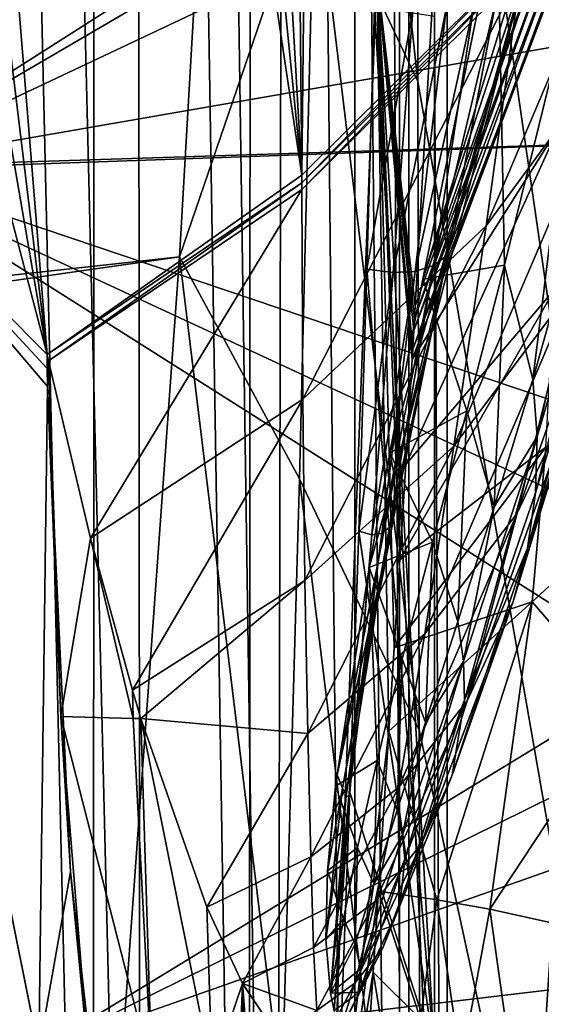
# Model space of a CAD drawing. Header units: metres. Extents: x -1004 to 0, y -808 to 0.
# Tile 105 of 160: x -79 to -46, y -630 to -566. Entities that reach past the tile are written whole.
import ezdxf

# ---------------------------------------------------------------- set-up
doc = ezdxf.new("R2010")
doc.units = ezdxf.units.M

msp = doc.modelspace()

# ---------------------------------------------------------------- linework, layer by layer
at = {"layer": 'None012'}
for points in [[(-35.448151, -746.330383, 163.059708), (-52.518909, -738.401428, 163.059708), (-5.519217, -35.401562, 163.059708)], [(-5.519217, -35.401562, 163.059708), (-52.518909, -738.401428, 163.059708), (-52.518909, -65.543846, 163.059708)], [(-52.518909, -65.543846, 2063.059814), (-52.518909, -738.401428, 2063.059814), (-5.519217, -35.401562, 2063.059814)], [(-52.518909, -738.401428, 2063.059814), (-35.448151, -746.330383, 2063.059814), (-5.519217, -35.401562, 2063.059814)], [(-52.518909, -738.401428, 163.059708), (-52.518909, -397.134613, 182.490646), (-52.518909, -65.543846, 163.059708)], [(-52.518909, -65.543846, 2063.059814), (-52.518909, -431.996094, 2043.136353), (-52.518909, -738.401428, 2063.059814)], [(-61.087505, -576.499146, 1606.941772), (-65.214355, -155.633453, 1606.83374), (-83.105705, -192.999664, 1606.365234)], [(-56.680958, -160.281601, 1607.060425), (-65.214355, -155.633453, 1606.83374), (-61.087505, -576.499146, 1606.941772)], [(-46.821205, -562.338135, 1607.315308), (-56.680958, -160.281601, 1607.060425), (-61.087505, -576.499146, 1606.941772)], [(-83.105705, -192.999664, 1606.365234), (-92.987663, -256.126282, 1606.106445), (-61.087505, -576.499146, 1606.941772)], [(-92.987663, -256.126282, 1606.106445), (-99.370911, -319.929749, 1605.939331), (-61.087505, -576.499146, 1606.941772)], [(-99.370911, -319.929749, 1605.939331), (-102.257645, -384.116333, 1605.86377), (-77.514404, -588.071411, 1606.511597)], [(-61.087505, -576.499146, 1606.941772), (-99.370911, -319.929749, 1605.939331), (-77.514404, -588.071411, 1606.511597)], [(-77.514404, -588.071411, 1606.511597), (-102.257645, -384.116333, 1605.86377), (-101.600128, -448.406891, 1605.880981)], [(-52.518909, -480.472168, 184.010544), (-52.518909, -397.134613, 182.490646), (-52.518909, -738.401428, 163.059708)], [(-52.518909, -431.996094, 2043.136353), (-52.518909, -499.19046, 2041.009888), (-52.518909, -738.401428, 2063.059814)], [(-101.600128, -448.406891, 1605.880981), (-97.342819, -512.485474, 1605.992432), (-77.514404, -588.071411, 1606.511597)], [(-52.518909, -563.606934, 188.996094), (-52.518909, -480.472168, 184.010544), (-52.518909, -738.401428, 163.059708)], [(-52.518909, -738.401428, 2063.059814), (-52.518909, -499.19046, 2041.009888), (-52.518909, -566.275391, 2036.626343)], [(-89.527672, -575.981812, 619.824524), (-97.342888, -512.485474, 620.029175), (-13.329803, -531.454834, 617.829224)], [(-89.528114, -575.981873, 1566.821411), (-97.342819, -512.485474, 1567.026123), (-12.923355, -527.212769, 1564.81543)], [(-97.342819, -512.485474, 658.790955), (-89.498253, -576.175842, 658.996399), (-14.017738, -540.535889, 660.9729)], [(-97.342819, -512.485474, 1605.992432), (-89.528114, -575.981873, 1606.197021), (-77.514404, -588.071411, 1606.511597)], [(-15.97271, -563.187561, 1564.895264), (-89.528114, -575.981873, 1566.821411), (-12.923355, -527.212769, 1564.81543)], [(-13.329803, -531.454834, 617.829224), (-18.24592, -573.704407, 617.957947), (-89.527672, -575.981812, 619.824524)], [(-14.017738, -540.535889, 660.9729), (-89.498253, -576.175842, 658.996399), (-17.953388, -573.661743, 660.869873)], [(-35.411507, -547.298645, 1610.653687), (-49.187893, -579.763611, 1659.429199), (-39.587952, -566.673401, 1658.751953)], [(-46.967697, -563.448853, 1610.417603), (-49.187893, -579.763611, 1659.429199), (-35.411507, -547.298645, 1610.653687)], [(-53.764481, -584.954712, 210.920074), (-52.190952, -556.903381, 210.920059), (-56.251259, -563.497253, 188.988068)], [(-52.190952, -556.903381, 210.920059), (-53.764481, -584.954712, 210.920074), (-44.310955, -558.07843, 257.545135)], [(-44.028606, -559.100464, 257.596954), (-44.310955, -558.07843, 257.545135), (-53.813576, -585.778687, 210.920074)], [(-44.310955, -558.07843, 257.545135), (-53.764481, -584.954712, 210.920074), (-53.813576, -585.778687, 210.920074)], [(-53.813576, -585.778687, 210.920074), (-53.85841, -586.528931, 210.920074), (-44.028606, -559.100464, 257.596954)], [(-53.85841, -586.528931, 210.920074), (-43.877758, -560.16449, 257.648773), (-44.028606, -559.100464, 257.596954)], [(-48.468075, -559.619568, 1768.466309), (-53.278671, -583.220276, 1820.92334), (-46.103985, -559.884216, 1822.396973)], [(-53.278671, -583.220276, 1820.92334), (-48.468075, -559.619568, 1768.466309), (-48.001965, -582.303223, 1803.460327)], [(-48.001965, -582.303223, 1803.460327), (-48.468075, -559.619568, 1768.466309), (-42.475849, -559.856689, 1751.921753)], [(-53.85841, -586.528931, 210.920074), (-53.930077, -587.724121, 210.92009), (-43.877758, -560.16449, 257.648773)], [(-53.930077, -587.724121, 210.92009), (-44.0625, -562.101013, 257.752625), (-43.877758, -560.16449, 257.648773)], [(-46.103985, -559.884216, 1822.396973), (-53.278671, -583.220276, 1820.92334), (-46.57423, -562.891602, 1876.180054)], [(-42.475849, -559.856689, 1751.921753), (-46.189697, -589.677124, 1805.216797), (-48.001965, -582.303223, 1803.460327)], [(-42.475849, -559.856689, 1751.921753), (-40.607807, -569.906311, 1753.689697), (-46.189697, -589.677124, 1805.216797)], [(-53.930077, -587.724121, 210.92009), (-53.970867, -588.402222, 210.92009), (-44.0625, -562.101013, 257.752625)], [(-53.970867, -588.402222, 210.92009), (-44.562916, -563.162476, 257.827026), (-44.0625, -562.101013, 257.752625)], [(-46.821205, -562.338135, 1607.315308), (-61.087505, -576.499146, 1606.941772), (-61.085197, -576.998169, 1608.661255)], [(-46.902168, -562.93927, 1608.996582), (-46.821205, -562.338135, 1607.315308), (-61.085197, -576.998169, 1608.661255)], [(-89.528114, -575.981873, 1566.821411), (-15.97271, -563.187561, 1564.895264), (-21.999449, -598.784607, 1565.053101)], [(-46.902168, -562.93927, 1608.996582), (-61.085197, -576.998169, 1608.661255), (-61.084396, -577.422241, 1610.114624)], [(-46.902168, -562.93927, 1608.996582), (-61.084396, -577.422241, 1610.114624), (-46.967697, -563.448853, 1610.417603)], [(-61.084396, -577.422241, 1610.114624), (-61.022041, -590.954407, 1660.047974), (-46.967697, -563.448853, 1610.417603)], [(-61.022041, -590.954407, 1660.047974), (-49.187893, -579.763611, 1659.429199), (-46.967697, -563.448853, 1610.417603)], [(-53.278671, -583.220276, 1820.92334), (-55.407528, -594.422791, 1850.788818), (-46.57423, -562.891602, 1876.180054)], [(-46.57423, -562.891602, 1876.180054), (-55.407528, -594.422791, 1850.788818), (-55.100372, -595.927734, 1873.629639)], [(-46.57423, -562.891602, 1876.180054), (-55.100372, -595.927734, 1873.629639), (-51.681156, -581.665405, 1928.533569)], [(-44.562916, -563.162476, 257.827026), (-53.970867, -588.402222, 210.92009), (-44.523415, -573.445801, 258.025757)], [(-48.483959, -564.857727, 1929.891968), (-46.57423, -562.891602, 1876.180054), (-51.681156, -581.665405, 1928.533569)], [(-56.251259, -563.497253, 188.988068), (-52.518909, -646.323792, 197.421463), (-59.407341, -645.840881, 197.361221)], [(-59.407341, -645.840881, 197.361221), (-55.470253, -612.36969, 210.92009), (-56.251259, -563.497253, 188.988068)], [(-52.518909, -563.606934, 188.996094), (-52.518909, -646.323792, 197.421463), (-56.251259, -563.497253, 188.988068)], [(-55.470253, -612.36969, 210.92009), (-55.125271, -607.004944, 210.92009), (-56.251259, -563.497253, 188.988068)], [(-56.251259, -563.497253, 188.988068), (-55.125271, -607.004944, 210.92009), (-54.764874, -601.315979, 210.92009)], [(-54.764874, -601.315979, 210.92009), (-54.382317, -595.162048, 210.92009), (-56.251259, -563.497253, 188.988068)], [(-54.382317, -595.162048, 210.92009), (-53.970867, -588.402222, 210.92009), (-56.251259, -563.497253, 188.988068)], [(-56.251259, -563.497253, 188.988068), (-53.970867, -588.402222, 210.92009), (-53.930077, -587.724121, 210.92009)], [(-53.930077, -587.724121, 210.92009), (-53.85841, -586.528931, 210.920074), (-56.251259, -563.497253, 188.988068)], [(-53.85841, -586.528931, 210.920074), (-53.813576, -585.778687, 210.920074), (-56.251259, -563.497253, 188.988068)], [(-56.251259, -563.497253, 188.988068), (-53.813576, -585.778687, 210.920074), (-53.764481, -584.954712, 210.920074)], [(-52.518909, -738.401428, 163.059708), (-52.518909, -646.323792, 197.421463), (-52.518909, -563.606934, 188.996094)], [(-52.59264, -582.338623, 1955.280029), (-49.962658, -565.449585, 1956.687866), (-48.483959, -564.857727, 1929.891968)], [(-48.483959, -564.857727, 1929.891968), (-51.681156, -581.665405, 1928.533569), (-52.59264, -582.338623, 1955.280029)], [(-56.881573, -582.572266, 2035.218872), (-56.400181, -565.658508, 2036.677002), (-53.928928, -565.850098, 2010.093628)], [(-56.400181, -565.658508, 2036.677002), (-56.881573, -582.572266, 2035.218872), (-52.518909, -633.17511, 2029.990601)], [(-56.881573, -582.572266, 2035.218872), (-53.928928, -565.850098, 2010.093628), (-55.201515, -582.792175, 2008.634644)], [(-52.518909, -566.275391, 2036.626343), (-56.400181, -565.658508, 2036.677002), (-52.518909, -633.17511, 2029.990601)], [(-55.201515, -582.792175, 2008.634644), (-51.780354, -565.780396, 1983.426147), (-53.768967, -582.714294, 1981.984253)], [(-55.201515, -582.792175, 2008.634644), (-53.928928, -565.850098, 2010.093628), (-51.780354, -565.780396, 1983.426147)], [(-53.768967, -582.714294, 1981.984253), (-49.962658, -565.449585, 1956.687866), (-52.59264, -582.338623, 1955.280029)], [(-53.768967, -582.714294, 1981.984253), (-51.780354, -565.780396, 1983.426147), (-49.962658, -565.449585, 1956.687866)], [(-52.518909, -566.275391, 2036.626343), (-52.518909, -633.17511, 2029.990601), (-52.518909, -738.401428, 2063.059814)], [(-39.587952, -566.673401, 1658.751953), (-49.187893, -579.763611, 1659.429199), (-51.280216, -593.997131, 1709.39917)], [(-39.587952, -566.673401, 1658.751953), (-51.280216, -593.997131, 1709.39917), (-43.575344, -583.707275, 1708.130371)], [(-40.607807, -569.906311, 1753.689697), (-45.894463, -593.363525, 1806.078979), (-46.189697, -589.677124, 1805.216797)], [(-45.894463, -593.363525, 1806.078979), (-40.607807, -569.906311, 1753.689697), (-40.443481, -574.930481, 1754.553345)], [(-47.19022, -598.320251, 1758.67395), (-43.019215, -589.481323, 1757.064331), (-38.036942, -572.131348, 1706.804932)], [(-47.19022, -598.320251, 1758.67395), (-38.036942, -572.131348, 1706.804932), (-43.575344, -583.707275, 1708.130371)], [(-44.523415, -573.445801, 258.025757), (-53.970867, -588.402222, 210.92009), (-54.382317, -595.162048, 210.92009)], [(-44.523415, -573.445801, 258.025757), (-54.382317, -595.162048, 210.92009), (-44.775669, -583.886841, 258.303192)], [(-18.24592, -573.704407, 617.957947), (-27.577875, -615.202148, 618.202332), (-89.527672, -575.981812, 619.824524)], [(-89.498253, -576.175842, 658.996399), (-24.311974, -606.408691, 660.703369), (-17.953388, -573.661743, 660.869873)], [(-46.008091, -597.003967, 1806.93042), (-40.443481, -574.930481, 1754.553345), (-40.794308, -579.896667, 1755.403687)], [(-46.008091, -597.003967, 1806.93042), (-45.894463, -593.363525, 1806.078979), (-40.443481, -574.930481, 1754.553345)], [(-89.528114, -575.981873, 1566.821411), (-78.053574, -632.987915, 1566.520996), (-89.528114, -575.981873, 1606.197021)], [(-78.053574, -632.987915, 1566.520996), (-78.054832, -632.993652, 1606.497559), (-89.528114, -575.981873, 1606.197021)], [(-78.053574, -632.987915, 1566.520996), (-89.528114, -575.981873, 1566.821411), (-21.999449, -598.784607, 1565.053101)], [(-77.514404, -588.071411, 1606.511597), (-89.528114, -575.981873, 1606.197021), (-77.502937, -588.966003, 1606.509033)], [(-89.528114, -575.981873, 1606.197021), (-77.488525, -590.137634, 1606.498047), (-77.502937, -588.966003, 1606.509033)], [(-89.528114, -575.981873, 1606.197021), (-78.054832, -632.993652, 1606.497559), (-77.488525, -590.137634, 1606.498047)], [(-89.527672, -575.981812, 619.824524), (-78.053474, -632.988098, 619.524048), (-89.498253, -576.175842, 658.996399)], [(-89.527672, -575.981812, 619.824524), (-27.577875, -615.202148, 618.202332), (-78.053474, -632.988098, 619.524048)], [(-78.053474, -632.988098, 619.524048), (-78.053543, -632.987915, 659.296082), (-89.498253, -576.175842, 658.996399)], [(-89.498253, -576.175842, 658.996399), (-78.053543, -632.987915, 659.296082), (-24.311974, -606.408691, 660.703369)], [(-61.087505, -576.499146, 1606.941772), (-77.514404, -588.071411, 1606.511597), (-61.085197, -576.998169, 1608.661255)], [(-77.514404, -588.071411, 1606.511597), (-77.425766, -588.483154, 1608.265381), (-61.085197, -576.998169, 1608.661255)], [(-61.085197, -576.998169, 1608.661255), (-77.425766, -588.483154, 1608.265381), (-77.42495, -588.483765, 1608.269531)], [(-61.085197, -576.998169, 1608.661255), (-77.42495, -588.483765, 1608.269531), (-61.084396, -577.422241, 1610.114624)], [(-77.42495, -588.483765, 1608.269531), (-74.722588, -599.930969, 1660.735229), (-61.084396, -577.422241, 1610.114624)], [(-61.084396, -577.422241, 1610.114624), (-74.722588, -599.930969, 1660.735229), (-61.022041, -590.954407, 1660.047974)], [(-49.187893, -579.763611, 1659.429199), (-61.022041, -590.954407, 1660.047974), (-60.892986, -602.664978, 1710.61792)], [(-49.187893, -579.763611, 1659.429199), (-60.892986, -602.664978, 1710.61792), (-51.280216, -593.997131, 1709.39917)], [(-46.527325, -600.563782, 1807.771362), (-40.794308, -579.896667, 1755.403687), (-41.656174, -584.761292, 1756.240479)], [(-46.527325, -600.563782, 1807.771362), (-46.008091, -597.003967, 1806.93042), (-40.794308, -579.896667, 1755.403687)], [(-51.681156, -581.665405, 1928.533569), (-55.424545, -599.20697, 1953.738525), (-52.59264, -582.338623, 1955.280029)], [(-51.681156, -581.665405, 1928.533569), (-55.120239, -598.449158, 1927.047363), (-55.424545, -599.20697, 1953.738525)], [(-51.681156, -581.665405, 1928.533569), (-55.100372, -595.927734, 1873.629639), (-55.120239, -598.449158, 1927.047363)], [(-55.913715, -599.629211, 1980.404297), (-53.768967, -582.714294, 1981.984253), (-52.59264, -582.338623, 1955.280029)], [(-52.59264, -582.338623, 1955.280029), (-55.424545, -599.20697, 1953.738525), (-55.913715, -599.629211, 1980.404297)], [(-50.431786, -591.701233, 1828.874268), (-53.278671, -583.220276, 1820.92334), (-48.001965, -582.303223, 1803.460327)], [(-48.001965, -582.303223, 1803.460327), (-48.687408, -597.907288, 1830.544556), (-50.431786, -591.701233, 1828.874268)], [(-46.189697, -589.677124, 1805.216797), (-48.687408, -597.907288, 1830.544556), (-48.001965, -582.303223, 1803.460327)], [(-57.409973, -599.466553, 2033.61792), (-56.881573, -582.572266, 2035.218872), (-55.201515, -582.792175, 2008.634644)], [(-52.518909, -633.17511, 2029.990601), (-56.881573, -582.572266, 2035.218872), (-57.409973, -599.466553, 2033.61792)], [(-57.409973, -599.466553, 2033.61792), (-55.201515, -582.792175, 2008.634644), (-56.578598, -599.715759, 2007.034302)], [(-56.578598, -599.715759, 2007.034302), (-53.768967, -582.714294, 1981.984253), (-55.913715, -599.629211, 1980.404297)], [(-56.578598, -599.715759, 2007.034302), (-55.201515, -582.792175, 2008.634644), (-53.768967, -582.714294, 1981.984253)], [(-55.407528, -594.422791, 1850.788818), (-53.278671, -583.220276, 1820.92334), (-50.431786, -591.701233, 1828.874268)], [(-53.157166, -606.093079, 1760.236572), (-47.19022, -598.320251, 1758.67395), (-43.575344, -583.707275, 1708.130371)], [(-43.575344, -583.707275, 1708.130371), (-51.280216, -593.997131, 1709.39917), (-53.157166, -606.093079, 1760.236572)], [(-54.382317, -595.162048, 210.92009), (-54.764874, -601.315979, 210.92009), (-44.775669, -583.886841, 258.303192)], [(-44.775669, -583.886841, 258.303192), (-54.764874, -601.315979, 210.92009), (-45.340534, -594.052429, 258.627472)], [(-47.444332, -604.00885, 1808.601807), (-41.656174, -584.761292, 1756.240479), (-43.019215, -589.481323, 1757.064331)], [(-47.444332, -604.00885, 1808.601807), (-46.527325, -600.563782, 1807.771362), (-41.656174, -584.761292, 1756.240479)], [(-77.514404, -588.071411, 1606.511597), (-77.502937, -588.966003, 1606.509033), (-77.425766, -588.483154, 1608.265381)], [(-77.502937, -588.966003, 1606.509033), (-77.488525, -590.137634, 1606.498047), (-77.425766, -588.483154, 1608.265381)], [(-77.425766, -588.483154, 1608.265381), (-77.488525, -590.137634, 1606.498047), (-76.623619, -611.439026, 1608.159302)], [(-77.42495, -588.483765, 1608.269531), (-77.425766, -588.483154, 1608.265381), (-76.623619, -611.439026, 1608.159302)], [(-74.722588, -599.930969, 1660.735229), (-77.42495, -588.483765, 1608.269531), (-76.623619, -611.439026, 1608.159302)], [(-50.425156, -610.421814, 1810.232666), (-47.444332, -604.00885, 1808.601807), (-43.019215, -589.481323, 1757.064331)], [(-50.425156, -610.421814, 1810.232666), (-43.019215, -589.481323, 1757.064331), (-47.19022, -598.320251, 1758.67395)], [(-78.054832, -632.993652, 1606.497559), (-75.999565, -621.450256, 1606.584839), (-77.488525, -590.137634, 1606.498047)], [(-76.623619, -611.439026, 1608.159302), (-77.488525, -590.137634, 1606.498047), (-75.999565, -621.450256, 1606.584839)], [(-46.189697, -589.677124, 1805.216797), (-45.894463, -593.363525, 1806.078979), (-48.687408, -597.907288, 1830.544556)], [(-74.722588, -599.930969, 1660.735229), (-72.013008, -609.723877, 1713.585449), (-61.022041, -590.954407, 1660.047974)], [(-61.022041, -590.954407, 1660.047974), (-72.013008, -609.723877, 1713.585449), (-60.892986, -602.664978, 1710.61792)], [(-52.652897, -600.171326, 1854.653687), (-55.407528, -594.422791, 1850.788818), (-50.431786, -591.701233, 1828.874268)], [(-50.431786, -591.701233, 1828.874268), (-51.011192, -605.289612, 1856.190674), (-52.652897, -600.171326, 1854.653687)], [(-48.687408, -597.907288, 1830.544556), (-51.011192, -605.289612, 1856.190674), (-50.431786, -591.701233, 1828.874268)], [(-45.894463, -593.363525, 1806.078979), (-50.64851, -607.848389, 1856.947144), (-48.687408, -597.907288, 1830.544556)], [(-50.64851, -607.848389, 1856.947144), (-45.894463, -593.363525, 1806.078979), (-50.592476, -610.372681, 1857.695679)], [(-45.894463, -593.363525, 1806.078979), (-46.008091, -597.003967, 1806.93042), (-50.592476, -610.372681, 1857.695679)], [(-51.280216, -593.997131, 1709.39917), (-60.892986, -602.664978, 1710.61792), (-60.7057, -612.521301, 1761.757813)], [(-51.280216, -593.997131, 1709.39917), (-60.7057, -612.521301, 1761.757813), (-53.157166, -606.093079, 1760.236572)], [(-55.407528, -594.422791, 1850.788818), (-56.73214, -601.806702, 1873.128906), (-55.100372, -595.927734, 1873.629639)], [(-56.73214, -601.806702, 1873.128906), (-55.407528, -594.422791, 1850.788818), (-52.652897, -600.171326, 1854.653687)], [(-54.764874, -601.315979, 210.92009), (-55.125271, -607.004944, 210.92009), (-45.340534, -594.052429, 258.627472)], [(-45.340534, -594.052429, 258.627472), (-55.125271, -607.004944, 210.92009), (-46.22242, -604.039063, 258.998566)], [(-46.22242, -604.039063, 258.998566), (-38.13269, -596.580688, 307.957336), (-45.340534, -594.052429, 258.627472)], [(-55.100372, -595.927734, 1873.629639), (-56.73214, -601.806702, 1873.128906), (-58.800343, -615.203125, 1925.433716)], [(-55.100372, -595.927734, 1873.629639), (-58.800343, -615.203125, 1925.433716), (-55.120239, -598.449158, 1927.047363)], [(-50.592476, -610.372681, 1857.695679), (-46.008091, -597.003967, 1806.93042), (-46.527325, -600.563782, 1807.771362)], [(-46.22242, -604.039063, 258.998566), (-40.349045, -610.834412, 308.665802), (-38.13269, -596.580688, 307.957336)], [(-54.83139, -615.988647, 1811.826172), (-50.425156, -610.421814, 1810.232666), (-47.19022, -598.320251, 1758.67395)], [(-54.83139, -615.988647, 1811.826172), (-47.19022, -598.320251, 1758.67395), (-53.157166, -606.093079, 1760.236572)], [(-48.687408, -597.907288, 1830.544556), (-50.64851, -607.848389, 1856.947144), (-51.011192, -605.289612, 1856.190674)], [(-78.053574, -632.987915, 1566.520996), (-21.999449, -598.784607, 1565.053101), (-30.953873, -633.759766, 1565.287598)], [(-55.120239, -598.449158, 1927.047363), (-58.800343, -615.203125, 1925.433716), (-58.457695, -616.048645, 1952.063965)], [(-55.120239, -598.449158, 1927.047363), (-58.457695, -616.048645, 1952.063965), (-55.424545, -599.20697, 1953.738525)], [(-55.424545, -599.20697, 1953.738525), (-58.457695, -616.048645, 1952.063965), (-58.214092, -616.519409, 1978.686646)], [(-55.424545, -599.20697, 1953.738525), (-58.214092, -616.519409, 1978.686646), (-55.913715, -599.629211, 1980.404297)], [(-55.913715, -599.629211, 1980.404297), (-58.214092, -616.519409, 1978.686646), (-58.059856, -616.615234, 2005.293335)], [(-58.059856, -616.615234, 2005.293335), (-56.578598, -599.715759, 2007.034302), (-55.913715, -599.629211, 1980.404297)], [(-57.985241, -616.335938, 2031.874878), (-57.409973, -599.466553, 2033.61792), (-56.578598, -599.715759, 2007.034302)], [(-57.409973, -599.466553, 2033.61792), (-57.985241, -616.335938, 2031.874878), (-52.518909, -633.17511, 2029.990601)], [(-76.623619, -611.439026, 1608.159302), (-71.954758, -611.548828, 1713.538452), (-74.722588, -599.930969, 1660.735229)], [(-71.954758, -611.548828, 1713.538452), (-72.013008, -609.723877, 1713.585449), (-74.722588, -599.930969, 1660.735229)], [(-57.985241, -616.335938, 2031.874878), (-56.578598, -599.715759, 2007.034302), (-58.059856, -616.615234, 2005.293335)], [(-54.601513, -607.700073, 1880.764771), (-56.73214, -601.806702, 1873.128906), (-52.652897, -600.171326, 1854.653687)], [(-53.10548, -611.812561, 1882.125366), (-54.601513, -607.700073, 1880.764771), (-52.652897, -600.171326, 1854.653687)], [(-51.011192, -605.289612, 1856.190674), (-53.10548, -611.812561, 1882.125366), (-52.652897, -600.171326, 1854.653687)], [(-51.38715, -615.214233, 1859.168823), (-46.527325, -600.563782, 1807.771362), (-47.444332, -604.00885, 1808.601807)], [(-51.38715, -615.214233, 1859.168823), (-50.592476, -610.372681, 1857.695679), (-46.527325, -600.563782, 1807.771362)], [(-56.73214, -601.806702, 1873.128906), (-58.902767, -615.917236, 1925.369873), (-58.800343, -615.203125, 1925.433716)], [(-56.227871, -614.271729, 1907.171143), (-58.902767, -615.917236, 1925.369873), (-56.73214, -601.806702, 1873.128906)], [(-54.601513, -607.700073, 1880.764771), (-56.227871, -614.271729, 1907.171143), (-56.73214, -601.806702, 1873.128906)], [(-72.013008, -609.723877, 1713.585449), (-71.457947, -611.560242, 1724.672607), (-60.892986, -602.664978, 1710.61792)], [(-60.892986, -602.664978, 1710.61792), (-71.457947, -611.560242, 1724.672607), (-60.7057, -612.521301, 1761.757813)], [(-55.125271, -607.004944, 210.92009), (-55.470253, -612.36969, 210.92009), (-46.22242, -604.039063, 258.998566)], [(-46.22242, -604.039063, 258.998566), (-55.470253, -612.36969, 210.92009), (-52.371407, -623.263367, 235.320496)], [(-53.34026, -619.611877, 1860.611694), (-47.444332, -604.00885, 1808.601807), (-50.425156, -610.421814, 1810.232666)], [(-53.34026, -619.611877, 1860.611694), (-51.38715, -615.214233, 1859.168823), (-47.444332, -604.00885, 1808.601807)], [(-52.371407, -623.263367, 235.320496), (-48.949238, -623.862122, 259.881287), (-46.22242, -604.039063, 258.998566)], [(-48.949238, -623.862122, 259.881287), (-40.349045, -610.834412, 308.665802), (-46.22242, -604.039063, 258.998566)], [(-50.64851, -607.848389, 1856.947144), (-53.10548, -611.812561, 1882.125366), (-51.011192, -605.289612, 1856.190674)], [(-45.380745, -645.067505, 1512.568237), (-39.531612, -604.967041, 1459.096313), (-47.141476, -650.217041, 1512.544556)], [(-39.531612, -604.967041, 1459.096313), (-40.95499, -610.634155, 1459.060791), (-47.141476, -650.217041, 1512.544556)], [(-78.053543, -632.987915, 659.296082), (-33.056911, -638.600281, 660.474365), (-24.311974, -606.408691, 660.703369)], [(-53.157166, -606.093079, 1760.236572), (-60.7057, -612.521301, 1761.757813), (-60.492901, -620.488281, 1813.386841)], [(-60.492901, -620.488281, 1813.386841), (-54.83139, -615.988647, 1811.826172), (-53.157166, -606.093079, 1760.236572)], [(-54.92709, -617.462585, 1908.31665), (-56.227871, -614.271729, 1907.171143), (-54.601513, -607.700073, 1880.764771)], [(-53.10548, -611.812561, 1882.125366), (-54.92709, -617.462585, 1908.31665), (-54.601513, -607.700073, 1880.764771)], [(-54.441639, -620.629944, 1909.440796), (-54.58215, -619.0578, 1908.881348), (-50.64851, -607.848389, 1856.947144)], [(-50.64851, -607.848389, 1856.947144), (-54.58215, -619.0578, 1908.881348), (-53.10548, -611.812561, 1882.125366)], [(-50.592476, -610.372681, 1857.695679), (-54.441639, -620.629944, 1909.440796), (-50.64851, -607.848389, 1856.947144)], [(-71.457947, -611.560242, 1724.672607), (-72.013008, -609.723877, 1713.585449), (-71.954758, -611.548828, 1713.538452)], [(-56.362423, -623.374878, 1862.026611), (-53.34026, -619.611877, 1860.611694), (-50.425156, -610.421814, 1810.232666)], [(-54.83139, -615.988647, 1811.826172), (-56.362423, -623.374878, 1862.026611), (-50.425156, -610.421814, 1810.232666)], [(-51.38715, -615.214233, 1859.168823), (-54.76511, -623.636292, 1910.543823), (-50.592476, -610.372681, 1857.695679)], [(-54.76511, -623.636292, 1910.543823), (-54.441639, -620.629944, 1909.440796), (-50.592476, -610.372681, 1857.695679)], [(-48.949238, -623.862122, 259.881287), (-43.226013, -625.12439, 309.453125), (-40.349045, -610.834412, 308.665802)], [(-47.141476, -650.217041, 1512.544556), (-40.95499, -610.634155, 1459.060791), (-48.6922, -654.801208, 1512.515503)], [(-48.6922, -654.801208, 1512.515503), (-40.95499, -610.634155, 1459.060791), (-42.233101, -615.869995, 1459.01709)], [(-74.7659, -634.352417, 1608.069702), (-70.762192, -634.399109, 1712.911987), (-76.623619, -611.439026, 1608.159302)], [(-70.762192, -634.399109, 1712.911987), (-71.954758, -611.548828, 1713.538452), (-76.623619, -611.439026, 1608.159302)], [(-74.7659, -634.352417, 1608.069702), (-76.623619, -611.439026, 1608.159302), (-75.999565, -621.450256, 1606.584839)], [(-70.762192, -634.399109, 1712.911987), (-71.457947, -611.560242, 1724.672607), (-71.954758, -611.548828, 1713.538452)], [(-70.762192, -634.399109, 1712.911987), (-66.876404, -634.442566, 1814.920776), (-71.457947, -611.560242, 1724.672607)], [(-66.876404, -634.442566, 1814.920776), (-67.207802, -623.731079, 1814.919922), (-71.457947, -611.560242, 1724.672607)], [(-71.457947, -611.560242, 1724.672607), (-67.207802, -623.731079, 1814.919922), (-60.7057, -612.521301, 1761.757813)], [(-59.407341, -645.840881, 197.361221), (-56.144352, -622.689697, 210.92009), (-55.470253, -612.36969, 210.92009)], [(-55.470253, -612.36969, 210.92009), (-56.144352, -622.689697, 210.92009), (-52.371407, -623.263367, 235.320496)], [(-54.58215, -619.0578, 1908.881348), (-54.92709, -617.462585, 1908.31665), (-53.10548, -611.812561, 1882.125366)], [(-60.7057, -612.521301, 1761.757813), (-67.207802, -623.731079, 1814.919922), (-60.492901, -620.488281, 1813.386841)], [(-58.902767, -615.917236, 1925.369873), (-56.227871, -614.271729, 1907.171143), (-57.497368, -619.874146, 1933.832886)], [(-57.497368, -619.874146, 1933.832886), (-56.227871, -614.271729, 1907.171143), (-56.445538, -622.229187, 1934.729492)], [(-56.227871, -614.271729, 1907.171143), (-54.92709, -617.462585, 1908.31665), (-56.445538, -622.229187, 1934.729492)], [(-27.577875, -615.202148, 618.202332), (-23.867706, -626.540527, 618.105164), (-78.053474, -632.988098, 619.524048)], [(-58.800343, -615.203125, 1925.433716), (-58.902767, -615.917236, 1925.369873), (-59.433876, -621.38562, 1951.508789)], [(-58.800343, -615.203125, 1925.433716), (-59.433876, -621.38562, 1951.508789), (-58.457695, -616.048645, 1952.063965)], [(-53.34026, -619.611877, 1860.611694), (-55.860874, -626.346741, 1911.626465), (-51.38715, -615.214233, 1859.168823)], [(-55.860874, -626.346741, 1911.626465), (-54.76511, -623.636292, 1910.543823), (-51.38715, -615.214233, 1859.168823)], [(-60.492901, -620.488281, 1813.386841), (-60.32605, -626.337524, 1863.416748), (-54.83139, -615.988647, 1811.826172)], [(-60.32605, -626.337524, 1863.416748), (-56.362423, -623.374878, 1862.026611), (-54.83139, -615.988647, 1811.826172)], [(-59.433876, -621.38562, 1951.508789), (-59.545582, -625.827026, 1977.68103), (-58.457695, -616.048645, 1952.063965)], [(-58.457695, -616.048645, 1952.063965), (-59.545582, -625.827026, 1977.68103), (-58.214092, -616.519409, 1978.686646)], [(-59.433876, -621.38562, 1951.508789), (-58.902767, -615.917236, 1925.369873), (-57.497368, -619.874146, 1933.832886)], [(-43.299168, -620.685181, 1458.965454), (-49.948154, -658.832458, 1512.481201), (-42.233101, -615.869995, 1459.01709)], [(-42.233101, -615.869995, 1459.01709), (-49.948154, -658.832458, 1512.481201), (-48.6922, -654.801208, 1512.515503)], [(-59.545582, -625.827026, 1977.68103), (-59.235294, -629.271423, 2004.019043), (-58.214092, -616.519409, 1978.686646)], [(-58.214092, -616.519409, 1978.686646), (-59.235294, -629.271423, 2004.019043), (-58.059856, -616.615234, 2005.293335)], [(-59.235294, -629.271423, 2004.019043), (-58.992931, -630.401672, 2014.920044), (-58.059856, -616.615234, 2005.293335)], [(-58.607101, -633.17511, 2029.990601), (-57.985241, -616.335938, 2031.874878), (-58.992931, -630.401672, 2014.920044)], [(-58.992931, -630.401672, 2014.920044), (-57.985241, -616.335938, 2031.874878), (-58.059856, -616.615234, 2005.293335)], [(-57.985241, -616.335938, 2031.874878), (-58.607101, -633.17511, 2029.990601), (-52.518909, -633.17511, 2029.990601)], [(-56.445538, -622.229187, 1934.729492), (-54.92709, -617.462585, 1908.31665), (-54.58215, -619.0578, 1908.881348)], [(-57.30114, -627.700256, 1961.934692), (-54.58215, -619.0578, 1908.881348), (-54.441639, -620.629944, 1909.440796)], [(-57.30114, -627.700256, 1961.934692), (-56.445538, -622.229187, 1934.729492), (-54.58215, -619.0578, 1908.881348)], [(-59.433876, -621.38562, 1951.508789), (-57.497368, -619.874146, 1933.832886), (-58.387997, -624.499756, 1960.707153)], [(-58.387997, -624.499756, 1960.707153), (-57.497368, -619.874146, 1933.832886), (-57.640736, -626.105896, 1961.326172)], [(-56.362423, -623.374878, 1862.026611), (-57.669338, -628.634033, 1912.690552), (-53.34026, -619.611877, 1860.611694)], [(-57.669338, -628.634033, 1912.690552), (-55.860874, -626.346741, 1911.626465), (-53.34026, -619.611877, 1860.611694)], [(-57.497368, -619.874146, 1933.832886), (-56.445538, -622.229187, 1934.729492), (-57.640736, -626.105896, 1961.326172)], [(-67.207802, -623.731079, 1814.919922), (-64.919815, -628.654358, 1868.650635), (-60.492901, -620.488281, 1813.386841)], [(-60.492901, -620.488281, 1813.386841), (-64.919815, -628.654358, 1868.650635), (-60.32605, -626.337524, 1863.416748)], [(-57.366009, -629.21405, 1962.532471), (-54.441639, -620.629944, 1909.440796), (-54.76511, -623.636292, 1910.543823)], [(-57.366009, -629.21405, 1962.532471), (-57.30114, -627.700256, 1961.934692), (-54.441639, -620.629944, 1909.440796)], [(-44.900162, -629.799683, 1467.920044), (-49.948154, -658.832458, 1512.481201), (-43.299168, -620.685181, 1458.965454)], [(-78.054832, -632.993652, 1606.497559), (-72.370926, -653.953125, 1606.646362), (-75.999565, -621.450256, 1606.584839)], [(-74.7659, -634.352417, 1608.069702), (-75.999565, -621.450256, 1606.584839), (-72.370926, -653.953125, 1606.646362)], [(-59.545582, -625.827026, 1977.68103), (-59.433876, -621.38562, 1951.508789), (-58.387997, -624.499756, 1960.707153)], [(-57.640736, -626.105896, 1961.326172), (-56.445538, -622.229187, 1934.729492), (-57.30114, -627.700256, 1961.934692)], [(-56.491405, -627.926392, 210.92009), (-56.144352, -622.689697, 210.92009), (-59.407341, -645.840881, 197.361221)], [(-56.144352, -622.689697, 210.92009), (-56.491405, -627.926392, 210.92009), (-53.433861, -630.952454, 235.594666)], [(-52.371407, -623.263367, 235.320496), (-56.144352, -622.689697, 210.92009), (-53.433861, -630.952454, 235.594666)], [(-64.919815, -628.654358, 1868.650635), (-67.207802, -623.731079, 1814.919922), (-66.876404, -634.442566, 1814.920776)], [(-60.32605, -626.337524, 1863.416748), (-60.105446, -630.387817, 1913.738281), (-56.362423, -623.374878, 1862.026611)], [(-60.105446, -630.387817, 1913.738281), (-57.669338, -628.634033, 1912.690552), (-56.362423, -623.374878, 1862.026611)], [(-55.860874, -626.346741, 1911.626465), (-57.366009, -629.21405, 1962.532471), (-54.76511, -623.636292, 1910.543823)], [(-53.433861, -630.952454, 235.594666), (-50.796856, -633.892883, 260.392914), (-52.371407, -623.263367, 235.320496)], [(-50.796856, -633.892883, 260.392914), (-48.949238, -623.862122, 259.881287), (-52.371407, -623.263367, 235.320496)], [(-50.796856, -633.892883, 260.392914), (-46.756062, -639.504578, 310.319244), (-48.949238, -623.862122, 259.881287)], [(-46.756062, -639.504578, 310.319244), (-43.226013, -625.12439, 309.453125), (-48.949238, -623.862122, 259.881287)], [(-59.545582, -625.827026, 1977.68103), (-58.387997, -624.499756, 1960.707153), (-59.235294, -629.271423, 2004.019043)], [(-58.387997, -624.499756, 1960.707153), (-57.640736, -626.105896, 1961.326172), (-59.235294, -629.271423, 2004.019043)], [(-43.226013, -625.12439, 309.453125), (-46.756062, -639.504578, 310.319244), (-44.266464, -644.749634, 360.628571)], [(-64.919815, -628.654358, 1868.650635), (-60.105446, -630.387817, 1913.738281), (-60.32605, -626.337524, 1863.416748)], [(-59.235294, -629.271423, 2004.019043), (-57.640736, -626.105896, 1961.326172), (-57.30114, -627.700256, 1961.934692)], [(-57.669338, -628.634033, 1912.690552), (-58.624386, -631.734314, 1963.698608), (-55.860874, -626.346741, 1911.626465)], [(-58.624386, -631.734314, 1963.698608), (-57.366009, -629.21405, 1962.532471), (-55.860874, -626.346741, 1911.626465)], [(-78.053474, -632.988098, 619.524048), (-23.867706, -626.540527, 618.105164), (-22.420923, -638.382324, 618.067261)], [(-56.857319, -633.401855, 210.92009), (-56.491405, -627.926392, 210.92009), (-59.407341, -645.840881, 197.361221)], [(-59.235294, -629.271423, 2004.019043), (-57.30114, -627.700256, 1961.934692), (-57.366009, -629.21405, 1962.532471)], [(-56.491405, -627.926392, 210.92009), (-56.857319, -633.401855, 210.92009), (-54.730759, -638.684143, 235.026352)], [(-53.433861, -630.952454, 235.594666), (-56.491405, -627.926392, 210.92009), (-54.730759, -638.684143, 235.026352)], [(-64.919815, -628.654358, 1868.650635), (-66.876404, -634.442566, 1814.920776), (-65.975037, -657.20752, 1814.935547)], [(-64.236786, -657.351685, 1867.94043), (-64.919815, -628.654358, 1868.650635), (-65.975037, -657.20752, 1814.935547)], [(-62.688915, -657.429688, 1920.960938), (-64.919815, -628.654358, 1868.650635), (-64.236786, -657.351685, 1867.94043)], [(-62.76651, -631.870117, 1922.515991), (-64.919815, -628.654358, 1868.650635), (-62.688915, -657.429688, 1920.960938)], [(-64.919815, -628.654358, 1868.650635), (-62.76651, -631.870117, 1922.515991), (-60.105446, -630.387817, 1913.738281)], [(-60.105446, -630.387817, 1913.738281), (-59.745571, -632.621826, 1964.268799), (-57.669338, -628.634033, 1912.690552)], [(-59.745571, -632.621826, 1964.268799), (-58.624386, -631.734314, 1963.698608), (-57.669338, -628.634033, 1912.690552)], [(-58.992931, -630.401672, 2014.920044), (-59.235294, -629.271423, 2004.019043), (-57.366009, -629.21405, 1962.532471)], [(-58.992931, -630.401672, 2014.920044), (-57.366009, -629.21405, 1962.532471), (-58.624386, -631.734314, 1963.698608)], [(-51.066578, -665.48053, 1512.396606), (-44.142941, -629.25769, 1458.837891), (-51.159615, -671.749207, 1512.290527)], [(-44.142941, -629.25769, 1458.837891), (-43.756317, -637.743591, 1458.678223), (-51.159615, -671.749207, 1512.290527)], [(-51.066578, -665.48053, 1512.396606), (-45.353878, -633.401855, 1467.920044), (-44.142941, -629.25769, 1458.837891)], [(-49.948154, -658.832458, 1512.481201), (-44.900162, -629.799683, 1467.920044), (-51.066578, -665.48053, 1512.396606)], [(-44.900162, -629.799683, 1467.920044), (-45.205418, -631.77002, 1467.920044), (-51.066578, -665.48053, 1512.396606)]]:
    msp.add_3dface(points, dxfattribs=at)
at = {"layer": 'None012310'}
for points in [[(-13.018654, -791.016113, 2065.279785), (-13.018654, -13.016087, 2065.279785), (-51.716675, -51.714104, 2065.279785)], [(-16.018654, -788.016113, 2063.023682), (-54.187531, -54.184963, 2063.023682), (-16.018654, -16.016087, 2063.023682)], [(-51.716675, -51.714104, 2065.279785), (-54.777439, -54.774872, 2076.154297), (-51.716675, -751.684326, 2065.279785)], [(-13.018654, -791.016113, 2065.279785), (-51.716675, -51.714104, 2065.279785), (-51.716675, -751.684326, 2065.279785)], [(-54.187531, -54.184963, 2063.023682), (-54.187531, -749.625977, 2063.023682), (-57.675217, -57.672649, 2075.415039)], [(-54.187531, -749.625977, 2063.023682), (-54.187531, -54.184963, 2063.023682), (-16.018654, -788.016113, 2063.023682)], [(-54.777439, -744.18219, 2076.154297), (-54.777439, -54.774872, 2076.154297), (-61.463383, -80.740639, 2094.278809)], [(-54.777439, -54.774872, 2076.154297), (-54.777439, -744.18219, 2076.154297), (-51.716675, -751.684326, 2065.279785)], [(-57.675217, -57.672649, 2075.415039), (-57.675217, -741.070984, 2075.415039), (-64.179741, -84.149132, 2093.064209)], [(-54.187531, -749.625977, 2063.023682), (-57.675217, -741.070984, 2075.415039), (-57.675217, -57.672649, 2075.415039)], [(-61.463383, -80.740639, 2094.278809), (-71.919212, -108.316185, 2112.660645), (-62.764423, -727.559082, 2097.011719)], [(-62.764423, -727.559082, 2097.011719), (-54.777439, -744.18219, 2076.154297), (-61.463383, -80.740639, 2094.278809)], [(-64.179741, -84.149132, 2093.064209), (-64.492477, -726.51062, 2093.737549), (-74.454552, -111.255226, 2111.133057)], [(-57.675217, -741.070984, 2075.415039), (-64.492477, -726.51062, 2093.737549), (-64.179741, -84.149132, 2093.064209)], [(-71.919212, -108.316185, 2112.660645), (-85.649628, -133.430511, 2129.401611), (-71.484612, -713.465515, 2112.023438)], [(-71.919212, -108.316185, 2112.660645), (-71.484612, -713.465515, 2112.023438), (-62.764423, -727.559082, 2097.011719)], [(-74.454552, -111.255226, 2111.133057), (-74.518837, -710.105225, 2111.226563), (-87.850006, -135.748581, 2127.460449)], [(-64.492477, -726.51062, 2093.737549), (-74.518837, -710.105225, 2111.226563), (-74.454552, -111.255226, 2111.133057)], [(-85.649628, -133.430511, 2129.401611), (-82.027756, -698.932068, 2125.520752), (-71.484612, -713.465515, 2112.023438)], [(-74.518837, -710.105225, 2111.226563), (-88.047546, -691.902039, 2127.663086), (-87.850006, -135.748581, 2127.460449)]]:
    msp.add_3dface(points, dxfattribs=at)
at = {"layer": 'None012349'}
for points in [[(-10, -10, 90), (-502.018646, -625.846375, 90), (-994.037292, -10, 90)], [(-494.003571, -626.560364, 90), (-502.018646, -625.846375, 90), (-10, -10, 90)], [(-485.779327, -628.854126, 90), (-494.003571, -626.560364, 90), (-10, -10, 90)], [(-477.800262, -632.855408, 90), (-485.779327, -628.854126, 90), (-10, -10, 90)], [(-10, -10, 90), (-470.61264, -638.481506, 90), (-477.800262, -632.855408, 90)], [(-217.024689, -763.271118, 90), (-470.61264, -638.481506, 90), (-10, -10, 90)], [(-10.00001, -794.032166, 90), (-217.024689, -763.271118, 90), (-10, -10, 90)], [(-16.461397, -20.921553, 163.059708), (-53.781036, -397.047211, 163.059708), (-16.461384, -783.110596, 163.059708)], [(-405.341431, -78.099579, 118.659828), (-490.16217, -606.131226, 109.443001), (-63.327908, -322.10611, 114.400681)], [(-490.16217, -606.131226, 109.443001), (-62.766594, -397.573273, 113.083397), (-63.327908, -322.10611, 114.400681)], [(-490.16217, -606.131226, 109.443001), (-478.035339, -609.617432, 109.382149), (-62.766594, -397.573273, 113.083397)], [(-478.035339, -609.617432, 109.382149), (-63.959824, -471.626282, 111.790794), (-62.766594, -397.573273, 113.083397)], [(-53.781036, -397.047211, 163.059708), (-53.732452, -482.58551, 163.059708), (-16.461384, -783.110596, 163.059708)], [(-65.250557, -509.738708, 111.125542), (-63.959824, -471.626282, 111.790794), (-478.035339, -609.617432, 109.382149)], [(-16.461384, -783.110596, 163.059708), (-53.732452, -482.58551, 163.059708), (-53.678646, -525.909546, 163.059708)], [(-467.644836, -614.846802, 109.290871), (-65.250557, -509.738708, 111.125542), (-478.035339, -609.617432, 109.382149)], [(-66.968597, -547.130066, 110.47287), (-65.250557, -509.738708, 111.125542), (-467.644836, -614.846802, 109.290871)], [(-53.606308, -570.468262, 163.059708), (-59.497932, -516.561401, 136.816788), (-60.269146, -556.327271, 136.619217)], [(-53.606308, -570.468262, 163.059708), (-53.678646, -525.909546, 163.059708), (-59.497932, -516.561401, 136.816788)], [(-53.678646, -525.909546, 163.059708), (-53.606308, -570.468262, 163.059708), (-16.461384, -783.110596, 163.059708)], [(-455.945892, -624.124634, 109.128922), (-66.968597, -547.130066, 110.47287), (-467.644836, -614.846802, 109.290871)], [(-68.964417, -581.773499, 109.868164), (-66.968597, -547.130066, 110.47287), (-455.945892, -624.124634, 109.128922)], [(-66.968597, -547.130066, 110.47287), (-68.964417, -581.773499, 109.868164), (-60.269146, -556.327271, 136.619217)], [(-60.269146, -556.327271, 136.619217), (-68.964417, -581.773499, 109.868164), (-61.230061, -596.085449, 136.442856)], [(-53.524952, -612.30542, 163.059708), (-60.269146, -556.327271, 136.619217), (-61.230061, -596.085449, 136.442856)], [(-53.524952, -612.30542, 163.059708), (-53.606308, -570.468262, 163.059708), (-60.269146, -556.327271, 136.619217)], [(-53.606308, -570.468262, 163.059708), (-53.524952, -612.30542, 163.059708), (-16.461384, -783.110596, 163.059708)], [(-446.666656, -635.821777, 108.924751), (-68.964417, -581.773499, 109.868164), (-455.945892, -624.124634, 109.128922)], [(-72.884094, -636.042603, 108.920898), (-68.964417, -581.773499, 109.868164), (-446.666656, -635.821777, 108.924751)], [(-68.964417, -581.773499, 109.868164), (-72.884094, -636.042603, 108.920898), (-62.382553, -635.833252, 136.283493)], [(-68.964417, -581.773499, 109.868164), (-62.382553, -635.833252, 136.283493), (-61.230061, -596.085449, 136.442856)], [(-61.230061, -596.085449, 136.442856), (-62.382553, -635.833252, 136.283493), (-53.420567, -659.392334, 163.059708)], [(-53.420567, -659.392334, 163.059708), (-53.524952, -612.30542, 163.059708), (-61.230061, -596.085449, 136.442856)], [(-16.461384, -783.110596, 163.059708), (-53.524952, -612.30542, 163.059708), (-53.420567, -659.392334, 163.059708)]]:
    msp.add_3dface(points, dxfattribs=at)

doc.saveas('drawing.dxf')
